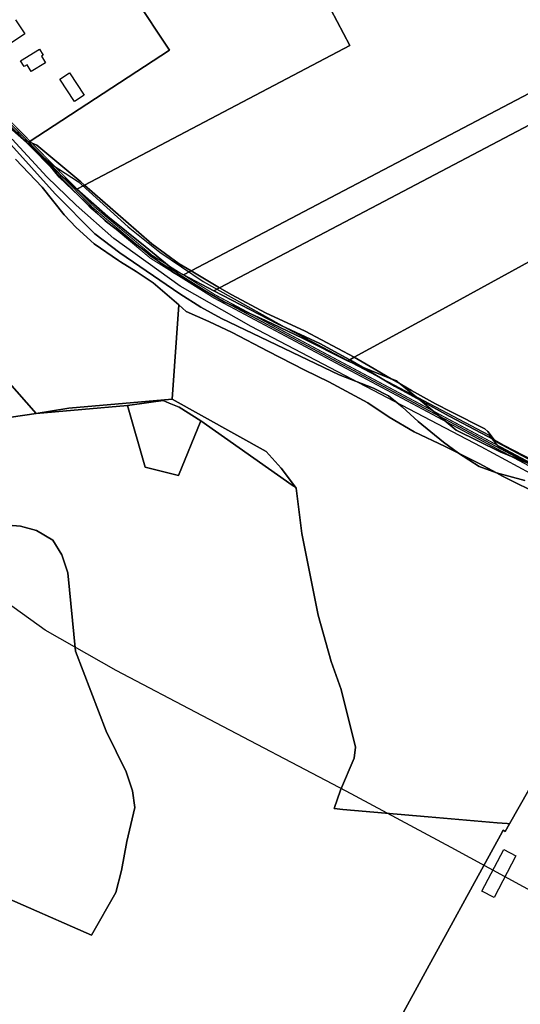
# Model space of a CAD drawing. Extents: x 577960 to 582939, y 6017202 to 6023066.
# Tile 203 of 217: x 581717 to 582016, y 6020090 to 6020678. Entities that reach past the tile are written whole.
import ezdxf

# ---------------------------------------------------------------- set-up
doc = ezdxf.new("R2010")
doc.units = 0
doc.header["$MEASUREMENT"] = 0
doc.linetypes.add('D', pattern=[0])
for name, color, linetype in [('BF__ACCESS', 7, 'D'), ('LI__FLUR', 7, 'D'), ('LI__GEB', 7, 'Continuous'), ('LI__STRASSE', 7, 'Continuous')]:
    doc.layers.add(name, color=color, linetype=linetype)

msp = doc.modelspace()

# ---------------------------------------------------------------- linework, layer by layer
at = {"layer": 'BF__ACCESS', "color": 1, "linetype": 'D', "true_color": 0xff0000, "const_width": 0.7}
for points in [[(581700.728, 6020626.736), (581702.107, 6020624.858), (581705.562, 6020620.7), (581760.488, 6020564.649), (581795.436, 6020535.337), (581833.186, 6020511.674), (582115.283, 6020361.421), (582118.241, 6020355.051), (582115.014, 6020344.673)], [(581700.728, 6020626.736), (581702.876, 6020625.497), (581706.331, 6020621.339), (581761.168, 6020565.384), (581796.026, 6020536.148), (581833.687, 6020512.54), (582116.049, 6020362.146), (582119.148, 6020355.472), (582115.014, 6020344.673)]]:
    msp.add_lwpolyline(points, dxfattribs=at)
at = {"layer": 'BF__ACCESS', "color": 4, "linetype": 'D', "true_color": 0x00ffff, "const_width": 0.657}
msp.add_lwpolyline([(581700.728, 6020626.736), (581703.645, 6020626.136), (581707.1, 6020621.978), (581761.848, 6020566.119), (581796.616, 6020536.959), (581834.188, 6020513.406), (582116.815, 6020362.871), (582120.055, 6020355.893), (582115.014, 6020344.673)], dxfattribs=at)
at = {"layer": 'LI__FLUR', "color": 8, "linetype": 'D', "true_color": 0x808080}
for p, q in [((582351.685, 6020788.157), (581927.356, 6020565.175)), ((581927.356, 6020565.175), (582351.685, 6020788.157)), ((581859.072, 6020767.91), (581914.65, 6020662.124)), ((581914.65, 6020662.124), (581859.072, 6020767.91)), ((581767.063, 6020719.569), (581806.857, 6020659.319)), ((581806.857, 6020659.319), (581767.063, 6020719.569)), ((582146.7, 6020699.505), (581819.81, 6020527.712)), ((581819.81, 6020527.712), (582146.7, 6020699.505)), ((581914.65, 6020662.124), (581756.266, 6020578.872)), ((581756.266, 6020578.872), (581914.65, 6020662.124)), ((581806.857, 6020659.319), (581723.188, 6020604.665)), ((581723.188, 6020604.665), (581806.857, 6020659.319)), ((581718.901, 6020607.15), (581716.032, 6020610.459)), ((581716.032, 6020610.459), (581718.901, 6020607.15)), ((581710.384, 6020605.141), (581738.693, 6020573.574)), ((581738.693, 6020573.574), (581710.384, 6020605.141)), ((581719.69, 6020606.168), (581718.901, 6020607.15)), ((581718.901, 6020607.15), (581719.69, 6020606.168)), ((581722.403, 6020605.002), (581719.69, 6020606.168)), ((581719.69, 6020606.168), (581722.403, 6020605.002)), ((581723.188, 6020604.665), (581722.403, 6020605.002)), ((581730.776, 6020595.555), (581722.403, 6020605.002)), ((581722.403, 6020605.002), (581723.188, 6020604.665)), ((581722.403, 6020605.002), (581730.776, 6020595.555)), ((581727.687, 6020602.732), (581723.188, 6020604.665)), ((581723.188, 6020604.665), (581727.687, 6020602.732)), ((581753.987, 6020580.861), (581727.687, 6020602.732)), ((581727.687, 6020602.732), (581753.987, 6020580.861)), ((581730.996, 6020577.652), (581715.042, 6020594.396)), ((581715.042, 6020594.396), (581730.996, 6020577.652)), ((581733.305, 6020593.106), (581730.776, 6020595.555)), ((581730.776, 6020595.555), (581733.305, 6020593.106)), ((581741.082, 6020583.54), (581733.305, 6020593.106)), ((581733.305, 6020593.106), (581741.891, 6020584.769)), ((581741.891, 6020584.769), (581733.305, 6020593.106)), ((581733.305, 6020593.106), (581741.082, 6020583.54)), ((581741.891, 6020584.769), (581751.528, 6020576.383)), ((581751.528, 6020576.383), (581741.891, 6020584.769)), ((581768.611, 6020557.51), (581741.082, 6020583.54)), ((581741.082, 6020583.54), (581768.611, 6020557.51)), ((581756.266, 6020578.872), (581753.987, 6020580.861)), ((581753.987, 6020580.861), (581756.266, 6020578.872)), ((581974.218, 6020507.298), (582109.035, 6020580.964)), ((582109.035, 6020580.964), (581974.218, 6020507.298)), ((581744.071, 6020561.099), (581730.996, 6020577.652)), ((581730.996, 6020577.652), (581744.071, 6020561.099)), ((581738.693, 6020573.574), (581762.273, 6020549.814)), ((581762.273, 6020549.814), (581738.693, 6020573.574)), ((581751.528, 6020576.383), (581756.266, 6020578.872)), ((581756.266, 6020578.872), (581751.528, 6020576.383)), ((581770.2, 6020560.139), (581751.528, 6020576.383)), ((581751.528, 6020576.383), (581770.2, 6020560.139)), ((581756.266, 6020578.872), (581773.069, 6020564.118)), ((581773.069, 6020564.118), (581756.266, 6020578.872)), ((581773.069, 6020564.118), (581796.46, 6020543.856)), ((581796.46, 6020543.856), (581773.069, 6020564.118)), ((581927.356, 6020565.175), (581836.843, 6020517.606)), ((581836.843, 6020517.606), (581927.356, 6020565.175)), ((581751.148, 6020553.612), (581744.071, 6020561.099)), ((581744.071, 6020561.099), (581751.148, 6020553.612)), ((581808.965, 6020526.893), (581768.611, 6020557.51)), ((581768.611, 6020557.51), (581808.965, 6020526.893)), ((581792.361, 6020542.196), (581770.2, 6020560.139)), ((581770.2, 6020560.139), (581792.361, 6020542.196)), ((581762.044, 6020543.916), (581751.148, 6020553.612)), ((581751.148, 6020553.612), (581762.044, 6020543.916)), ((581762.273, 6020549.814), (581777.247, 6020538.488)), ((581777.247, 6020538.488), (581762.273, 6020549.814)), ((581776.468, 6020533.84), (581762.044, 6020543.916)), ((581762.044, 6020543.916), (581776.468, 6020533.84)), ((581796.46, 6020543.856), (581812.593, 6020531.99)), ((581812.593, 6020531.99), (581796.46, 6020543.856)), ((581777.247, 6020538.488), (581813.013, 6020514.068)), ((581813.013, 6020514.068), (581777.247, 6020538.488)), ((581808.975, 6020528.742), (581792.361, 6020542.196)), ((581792.361, 6020542.196), (581808.975, 6020528.742)), ((581777.587, 6020533.15), (581776.468, 6020533.84)), ((581776.468, 6020533.84), (581777.587, 6020533.15)), ((581786.994, 6020527.333), (581777.587, 6020533.15)), ((581777.587, 6020533.15), (581786.994, 6020527.333)), ((581812.593, 6020531.99), (581819.81, 6020527.712)), ((581819.81, 6020527.712), (581812.593, 6020531.99)), ((581797.209, 6020520.665), (581786.994, 6020527.333)), ((581786.994, 6020527.333), (581797.209, 6020520.665)), ((581839.642, 6020509.3), (581808.965, 6020526.893)), ((581808.965, 6020526.893), (581839.642, 6020509.3)), ((581815.352, 6020525.373), (581808.975, 6020528.742)), ((581808.975, 6020528.742), (581815.352, 6020525.373)), ((581819.81, 6020527.712), (581815.352, 6020525.373)), ((581815.352, 6020525.373), (581819.81, 6020527.712)), ((581836.843, 6020517.606), (581819.81, 6020527.712)), ((581819.81, 6020527.712), (581836.843, 6020517.606)), ((581812.413, 6020507.371), (581797.209, 6020520.665)), ((581797.209, 6020520.665), (581812.413, 6020507.371)), ((581815.352, 6020525.373), (581833.435, 6020515.817)), ((581833.435, 6020515.817), (581815.352, 6020525.373)), ((581727.338, 6020442.539), (581661.145, 6020517.429)), ((581661.145, 6020517.429), (581727.338, 6020442.539)), ((581833.435, 6020515.817), (581836.843, 6020517.606)), ((581836.843, 6020517.606), (581833.435, 6020515.817)), ((581838.713, 6020513.018), (581833.435, 6020515.817)), ((581833.435, 6020515.817), (581838.713, 6020513.018)), ((581836.843, 6020517.606), (581844.101, 6020513.308)), ((581844.101, 6020513.308), (581836.843, 6020517.606)), ((581813.013, 6020514.068), (581825.698, 6020506.011)), ((581825.698, 6020506.011), (581813.013, 6020514.068)), ((581871.02, 6020496.325), (581838.713, 6020513.018)), ((581838.713, 6020513.018), (581871.02, 6020496.325)), ((581864.273, 6020498.004), (581839.642, 6020509.3)), ((581839.642, 6020509.3), (581864.273, 6020498.004)), ((581844.101, 6020513.308), (581864.143, 6020502.592)), ((581864.143, 6020502.592), (581844.101, 6020513.308)), ((581812.413, 6020507.371), (581808.576, 6020451.105)), ((581808.576, 6020451.105), (581812.413, 6020507.371)), ((581816.902, 6020503.442), (581812.413, 6020507.371)), ((581812.413, 6020507.371), (581816.902, 6020503.442)), ((581830.376, 6020497.535), (581816.902, 6020503.442)), ((581816.902, 6020503.442), (581830.376, 6020497.535)), ((581825.698, 6020506.011), (581837.903, 6020499.274)), ((581837.903, 6020499.274), (581825.698, 6020506.011)), ((581864.143, 6020502.592), (581887.933, 6020491.646)), ((581887.933, 6020491.646), (581864.143, 6020502.592)), ((581917.131, 6020476.122), (581974.218, 6020507.298)), ((581974.218, 6020507.298), (581917.131, 6020476.122)), ((581844.241, 6020490.947), (581830.376, 6020497.535)), ((581830.376, 6020497.535), (581844.241, 6020490.947)), ((581837.903, 6020499.274), (581908.185, 6020465.697)), ((581908.185, 6020465.697), (581837.903, 6020499.274)), ((581886.294, 6020487.548), (581864.273, 6020498.004)), ((581864.273, 6020498.004), (581886.294, 6020487.548)), ((581865.542, 6020479.832), (581844.241, 6020490.947)), ((581844.241, 6020490.947), (581865.542, 6020479.832)), ((581896.62, 6020484.409), (581871.02, 6020496.325)), ((581871.02, 6020496.325), (581896.62, 6020484.409)), ((581887.933, 6020491.646), (581917.131, 6020476.122)), ((581917.131, 6020476.122), (581887.933, 6020491.646)), ((581913.183, 6020473.953), (581886.294, 6020487.548)), ((581886.294, 6020487.548), (581913.183, 6020473.953)), ((581887.663, 6020468.486), (581865.542, 6020479.832)), ((581865.542, 6020479.832), (581887.663, 6020468.486)), ((581914.542, 6020474.703), (581896.62, 6020484.409)), ((581896.62, 6020484.409), (581914.542, 6020474.703)), ((581914.542, 6020474.703), (581913.183, 6020473.953)), ((581913.183, 6020473.953), (581914.542, 6020474.703)), ((581922.059, 6020470.285), (581913.183, 6020473.953)), ((581913.183, 6020473.953), (581922.059, 6020470.285)), ((581914.542, 6020474.703), (581917.131, 6020476.122)), ((581917.131, 6020476.122), (581914.542, 6020474.703)), ((581922.059, 6020470.285), (581914.542, 6020474.703)), ((581914.542, 6020474.703), (581922.059, 6020470.285)), ((581917.131, 6020476.122), (581929.167, 6020469.265)), ((581929.167, 6020469.265), (581917.131, 6020476.122)), ((581902.108, 6020461.559), (581887.663, 6020468.486)), ((581887.663, 6020468.486), (581902.108, 6020461.559)), ((581939.273, 6020463.347), (581922.059, 6020470.285)), ((581941.242, 6020458.989), (581922.059, 6020470.285)), ((581922.059, 6020470.285), (581939.273, 6020463.347)), ((581922.059, 6020470.285), (581941.242, 6020458.989)), ((581929.167, 6020469.265), (581939.273, 6020463.347)), ((581939.273, 6020463.347), (581929.167, 6020469.265)), ((581925.388, 6020448.974), (581902.108, 6020461.559)), ((581902.108, 6020461.559), (581925.388, 6020448.974)), ((581908.185, 6020465.697), (581928.637, 6020457.68)), ((581928.637, 6020457.68), (581908.185, 6020465.697)), ((581939.273, 6020463.347), (581942.541, 6020462.028)), ((581944.51, 6020460.349), (581939.273, 6020463.347)), ((581939.273, 6020463.347), (581944.51, 6020460.349)), ((581942.541, 6020462.028), (581939.273, 6020463.347)), ((581942.541, 6020462.028), (581944.51, 6020460.349)), ((581944.51, 6020460.349), (581942.541, 6020462.028)), ((581928.637, 6020457.68), (581937.543, 6020453.232)), ((581937.543, 6020453.232), (581928.637, 6020457.68)), ((581956.536, 6020450.553), (581941.242, 6020458.989)), ((581941.242, 6020458.989), (581956.536, 6020450.553)), ((581944.51, 6020460.349), (581956.536, 6020450.553)), ((581951.348, 6020456.29), (581944.51, 6020460.349)), ((581944.51, 6020460.349), (581951.348, 6020456.29)), ((581956.536, 6020450.553), (581944.51, 6020460.349)), ((581965.722, 6020448.393), (581951.348, 6020456.29)), ((581951.348, 6020456.29), (581965.722, 6020448.393)), ((581746.901, 6020445.858), (581808.576, 6020451.105)), ((581808.576, 6020451.105), (581746.901, 6020445.858)), ((581794.541, 6020449.206), (581803.158, 6020450.395)), ((581803.158, 6020450.395), (581794.541, 6020449.206)), ((581803.158, 6020450.395), (581806.776, 6020448.866)), ((581806.776, 6020448.866), (581803.158, 6020450.395)), ((581808.576, 6020451.105), (581864.693, 6020419.857)), ((581864.693, 6020419.857), (581808.576, 6020451.105)), ((581937.543, 6020453.232), (581945.83, 6020446.524)), ((581945.83, 6020446.524), (581937.543, 6020453.232)), ((581956.536, 6020450.553), (581973.929, 6020440.956)), ((581978.117, 6020432.69), (581956.536, 6020450.553)), ((581973.929, 6020440.956), (581956.536, 6020450.553)), ((581956.536, 6020450.553), (581978.117, 6020432.69)), ((581727.338, 6020442.539), (581781.856, 6020447.466)), ((581781.856, 6020447.466), (581727.338, 6020442.539)), ((581727.338, 6020442.539), (581746.901, 6020445.858)), ((581746.901, 6020445.858), (581727.338, 6020442.539)), ((581781.856, 6020447.466), (581794.541, 6020449.206)), ((581794.541, 6020449.206), (581781.856, 6020447.466)), ((581781.856, 6020447.466), (581792.412, 6020410.482)), ((581792.412, 6020410.482), (581781.856, 6020447.466)), ((581806.776, 6020448.866), (581812.674, 6020446.376)), ((581812.674, 6020446.376), (581806.776, 6020448.866)), ((581812.674, 6020446.376), (581825.579, 6020438.23)), ((581825.579, 6020438.23), (581812.674, 6020446.376)), ((581938.013, 6020440.437), (581925.388, 6020448.974)), ((581925.388, 6020448.974), (581938.013, 6020440.437)), ((581945.83, 6020446.524), (581955.266, 6020437.858)), ((581955.266, 6020437.858), (581945.83, 6020446.524)), ((581975.078, 6020443.535), (581965.722, 6020448.393)), ((581965.722, 6020448.393), (581975.078, 6020443.535)), ((581687.045, 6020436.772), (581727.338, 6020442.539)), ((581727.338, 6020442.539), (581687.045, 6020436.772)), ((581812.314, 6020405.704), (581825.579, 6020438.23)), ((581825.579, 6020438.23), (581812.314, 6020405.704)), ((581825.579, 6020438.23), (581880.217, 6020399.935)), ((581880.217, 6020399.935), (581825.579, 6020438.23)), ((581952.977, 6020431.621), (581938.013, 6020440.437)), ((581938.013, 6020440.437), (581952.977, 6020431.621)), ((581973.929, 6020440.956), (582000.808, 6020426.982)), ((582000.808, 6020426.982), (581973.929, 6020440.956)), ((581995.21, 6020433.389), (581975.078, 6020443.535)), ((581975.078, 6020443.535), (581995.21, 6020433.389)), ((581955.266, 6020437.858), (581970.53, 6020425.553)), ((581970.53, 6020425.553), (581955.266, 6020437.858)), ((582004.207, 6020419.655), (581978.117, 6020432.69)), ((581978.117, 6020432.69), (582004.207, 6020419.655)), ((581996.98, 6020431.91), (581995.21, 6020433.389)), ((581995.21, 6020433.389), (581996.98, 6020431.91)), ((581971.52, 6020422.894), (581952.977, 6020431.621)), ((581952.977, 6020431.621), (581971.52, 6020422.894)), ((582000.808, 6020426.982), (581996.98, 6020431.91)), ((581996.98, 6020431.91), (582000.808, 6020426.982)), ((582000.808, 6020426.982), (582002.768, 6020425.302)), ((582006.716, 6020423.493), (582000.808, 6020426.982)), ((582002.768, 6020425.302), (582000.808, 6020426.982)), ((582000.808, 6020426.982), (582006.716, 6020423.493)), ((581970.53, 6020425.553), (581979.487, 6020418.956)), ((581979.487, 6020418.956), (581970.53, 6020425.553)), ((581979.487, 6020418.956), (581971.52, 6020422.894)), ((581971.52, 6020422.894), (581979.487, 6020418.956)), ((582002.768, 6020425.302), (582029.187, 6020411.247)), ((582029.187, 6020411.247), (582002.768, 6020425.302)), ((582031.027, 6020410.847), (582006.716, 6020423.493)), ((582006.716, 6020423.493), (582031.027, 6020410.847)), ((581864.693, 6020419.857), (581873.58, 6020410.041)), ((581873.58, 6020410.041), (581864.693, 6020419.857)), ((581979.487, 6020418.956), (581986.614, 6020415.427)), ((581991.752, 6020410.939), (581979.487, 6020418.956)), ((581979.487, 6020418.956), (581991.752, 6020410.939)), ((581986.614, 6020415.427), (581979.487, 6020418.956)), ((581986.614, 6020415.427), (581991.742, 6020412.698)), ((581991.742, 6020412.698), (581986.614, 6020415.427)), ((582019.901, 6020413.287), (582004.207, 6020419.655)), ((582004.207, 6020419.655), (582019.901, 6020413.287)), ((581792.412, 6020410.482), (581812.314, 6020405.704)), ((581812.314, 6020405.704), (581792.412, 6020410.482)), ((581873.58, 6020410.041), (581882.116, 6020398.606)), ((581882.116, 6020398.606), (581873.58, 6020410.041)), ((581991.742, 6020412.698), (582002.008, 6020407.25)), ((582002.008, 6020407.25), (581991.742, 6020412.698)), ((582002.008, 6020407.25), (581991.752, 6020410.939)), ((581991.752, 6020410.939), (582002.008, 6020407.25)), ((582005.667, 6020405.301), (582002.008, 6020407.25)), ((582002.008, 6020407.25), (582018.942, 6020402.681)), ((582002.008, 6020407.25), (582005.667, 6020405.301)), ((582018.942, 6020402.681), (582002.008, 6020407.25)), ((582033.396, 6020391.445), (582005.667, 6020405.301)), ((582005.667, 6020405.301), (582033.396, 6020391.445)), ((581880.217, 6020399.935), (581882.116, 6020398.606)), ((581882.116, 6020398.606), (581880.217, 6020399.935)), ((581882.116, 6020398.606), (581882.486, 6020398.116)), ((581882.486, 6020398.116), (581882.116, 6020398.606)), ((581882.486, 6020398.116), (581885.965, 6020370.987)), ((581885.965, 6020370.987), (581882.486, 6020398.116)), ((581717.933, 6020375.288), (581710.526, 6020376.058)), ((581710.526, 6020376.058), (581717.933, 6020375.288)), ((581727.579, 6020372.809), (581717.933, 6020375.288)), ((581717.933, 6020375.288), (581727.579, 6020372.809)), ((581737.185, 6020366.961), (581727.579, 6020372.809)), ((581727.579, 6020372.809), (581737.185, 6020366.961)), ((581885.965, 6020370.987), (581895.592, 6020322.298)), ((581895.592, 6020322.298), (581885.965, 6020370.987)), ((581742.693, 6020358.305), (581737.185, 6020366.961)), ((581737.185, 6020366.961), (581742.693, 6020358.305)), ((581746.282, 6020347.469), (581742.693, 6020358.305)), ((581742.693, 6020358.305), (581746.282, 6020347.469)), ((581750.9, 6020300.759), (581746.282, 6020347.469)), ((581746.282, 6020347.469), (581750.9, 6020300.759)), ((581895.592, 6020322.298), (581903.449, 6020294.529)), ((581903.449, 6020294.529), (581895.592, 6020322.298)), ((581769.073, 6020252.989), (581750.9, 6020300.759)), ((581750.9, 6020300.759), (581769.073, 6020252.989)), ((581903.449, 6020294.529), (581909.437, 6020277.916)), ((581909.437, 6020277.916), (581903.449, 6020294.529)), ((581909.437, 6020277.916), (581917.934, 6020243.46)), ((581917.934, 6020243.46), (581909.437, 6020277.916)), ((581781.089, 6020228.869), (581769.073, 6020252.989)), ((581769.073, 6020252.989), (581781.089, 6020228.869)), ((581917.934, 6020243.46), (581917.064, 6020236.973)), ((581917.064, 6020236.973), (581917.934, 6020243.46)), ((581917.064, 6020236.973), (581909.058, 6020217.941)), ((581909.058, 6020217.941), (581917.064, 6020236.973)), ((581784.837, 6020217.363), (581781.089, 6020228.869)), ((581781.089, 6020228.869), (581784.837, 6020217.363)), ((581786.147, 6020207.438), (581784.837, 6020217.363)), ((581784.837, 6020217.363), (581786.147, 6020207.438)), ((581909.058, 6020217.941), (581905.13, 6020206.816)), ((581905.13, 6020206.816), (581909.058, 6020217.941)), ((582009.948, 6020197.798), (582021.343, 6020218.009)), ((582021.343, 6020218.009), (582009.948, 6020197.798)), ((581781.409, 6020187.156), (581786.147, 6020207.438)), ((581786.147, 6020207.438), (581781.409, 6020187.156)), ((581905.13, 6020206.816), (581910.357, 6020206.366)), ((581910.357, 6020206.366), (581905.13, 6020206.816)), ((581910.357, 6020206.366), (581961.267, 6020201.987)), ((581961.267, 6020201.987), (581910.357, 6020206.366)), ((581961.267, 6020201.987), (582002.451, 6020198.438)), ((582002.451, 6020198.438), (581961.267, 6020201.987)), ((582002.451, 6020198.438), (582008.429, 6020197.928)), ((582008.429, 6020197.928), (582002.451, 6020198.438)), ((582009.948, 6020197.798), (582007.329, 6020193.15)), ((582007.329, 6020193.15), (582009.948, 6020197.798)), ((582008.429, 6020197.928), (582009.948, 6020197.798)), ((582009.948, 6020197.798), (582008.429, 6020197.928)), ((582006.01, 6020193.9), (582004.4, 6020190.961)), ((582004.4, 6020190.961), (582006.01, 6020193.9)), ((582007.329, 6020193.15), (582006.01, 6020193.9)), ((582006.01, 6020193.9), (582007.329, 6020193.15)), ((581778.2, 6020169.983), (581781.409, 6020187.156)), ((581781.409, 6020187.156), (581778.2, 6020169.983)), ((582004.4, 6020190.961), (581987.797, 6020160.634)), ((581987.797, 6020160.634), (582004.4, 6020190.961)), ((581774.952, 6020156.809), (581778.2, 6020169.983)), ((581778.2, 6020169.983), (581774.952, 6020156.809)), ((581760.308, 6020131.26), (581774.952, 6020156.809)), ((581774.952, 6020156.809), (581760.308, 6020131.26)), ((581987.797, 6020160.634), (581971.679, 6020131.204)), ((581971.679, 6020131.204), (581987.797, 6020160.634)), ((581711.437, 6020152.832), (581760.308, 6020131.26)), ((581760.308, 6020131.26), (581711.437, 6020152.832)), ((581971.679, 6020131.204), (581961.958, 6020113.455)), ((581961.958, 6020113.455), (581971.679, 6020131.204)), ((581961.958, 6020113.455), (581921.685, 6020039.906)), ((581921.685, 6020039.906), (581961.958, 6020113.455))]:
    msp.add_line(p, q, dxfattribs=at)
at = {"layer": 'LI__GEB', "color": 5, "linetype": 'D', "true_color": 0x0000ff}
for p, q in [((581715.042, 6020677.451), (581720.55, 6020669.054)), ((581720.55, 6020669.054), (581710.814, 6020662.657)), ((581717.991, 6020653.121), (581729.236, 6020659.948)), ((581729.236, 6020659.948), (581731.425, 6020656.339)), ((581731.425, 6020656.339), (581730.526, 6020655.79)), ((581730.526, 6020655.79), (581732.925, 6020651.851)), ((581720.12, 6020649.612), (581717.991, 6020653.121)), ((581721.899, 6020650.692), (581720.12, 6020649.612)), ((581724.358, 6020646.644), (581721.899, 6020650.692)), ((581732.925, 6020651.851), (581724.358, 6020646.644)), ((581741.401, 6020642.145), (581747.139, 6020645.913)), ((581747.139, 6020645.913), (581755.985, 6020632.479)), ((581750.248, 6020628.701), (581741.401, 6020642.145)), ((581755.985, 6020632.479), (581750.248, 6020628.701))]:
    msp.add_line(p, q, dxfattribs=at)
at = {"layer": 'LI__GEB', "color": 5, "linetype": 'D', "true_color": 0x0100ff}
for p, q in [((581993.425, 6020157.656), (582006.58, 6020182.515)), ((582006.58, 6020182.515), (582013.697, 6020178.736)), ((582013.697, 6020178.736), (582000.653, 6020153.827)), ((582000.653, 6020153.827), (581993.425, 6020157.656))]:
    msp.add_line(p, q, dxfattribs=at)
at = {"layer": 'LI__STRASSE', "color": 251, "linetype": 'D', "true_color": 0x656464}
for p, q in [((581709.867, 6020614.84), (581736.735, 6020591.17)), ((581733.711, 6020583.846), (581712.993, 6020606.351)), ((581736.735, 6020591.17), (581752.52, 6020580.931)), ((581751.178, 6020566.867), (581733.711, 6020583.846)), ((581752.52, 6020580.931), (581782.17, 6020554.054)), ((581773.775, 6020547.11), (581751.178, 6020566.867)), ((581782.17, 6020554.054), (581801.155, 6020538.909)), ((581813.328, 6020518.566), (581773.775, 6020547.11)), ((581801.155, 6020538.909), (581826.965, 6020521.417)), ((581826.965, 6020521.417), (581877.093, 6020493.26)), ((581855.736, 6020494.596), (581813.328, 6020518.566)), ((581992.981, 6020422.624), (581855.736, 6020494.596)), ((581877.093, 6020493.26), (581997.351, 6020429.807)), ((581997.351, 6020429.807), (582003.374, 6020422.654)), ((582055.631, 6020388.922), (581992.981, 6020422.624)), ((582003.374, 6020422.654), (582053.075, 6020397.27))]:
    msp.add_line(p, q, dxfattribs=at)
at = {"layer": 'LI__STRASSE', "color": 251, "linetype": 'D', "true_color": 0x646464}
for p, q in [((581732.766, 6020313.236), (581693.213, 6020341.779)), ((581775.175, 6020289.266), (581732.766, 6020313.236)), ((581826.696, 6020262.248), (581775.175, 6020289.266)), ((581912.421, 6020217.295), (581826.696, 6020262.248)), ((581975.071, 6020183.593), (581912.421, 6020217.295)), ((582029.617, 6020153.985), (581975.071, 6020183.593))]:
    msp.add_line(p, q, dxfattribs=at)

doc.saveas('drawing.dxf')
